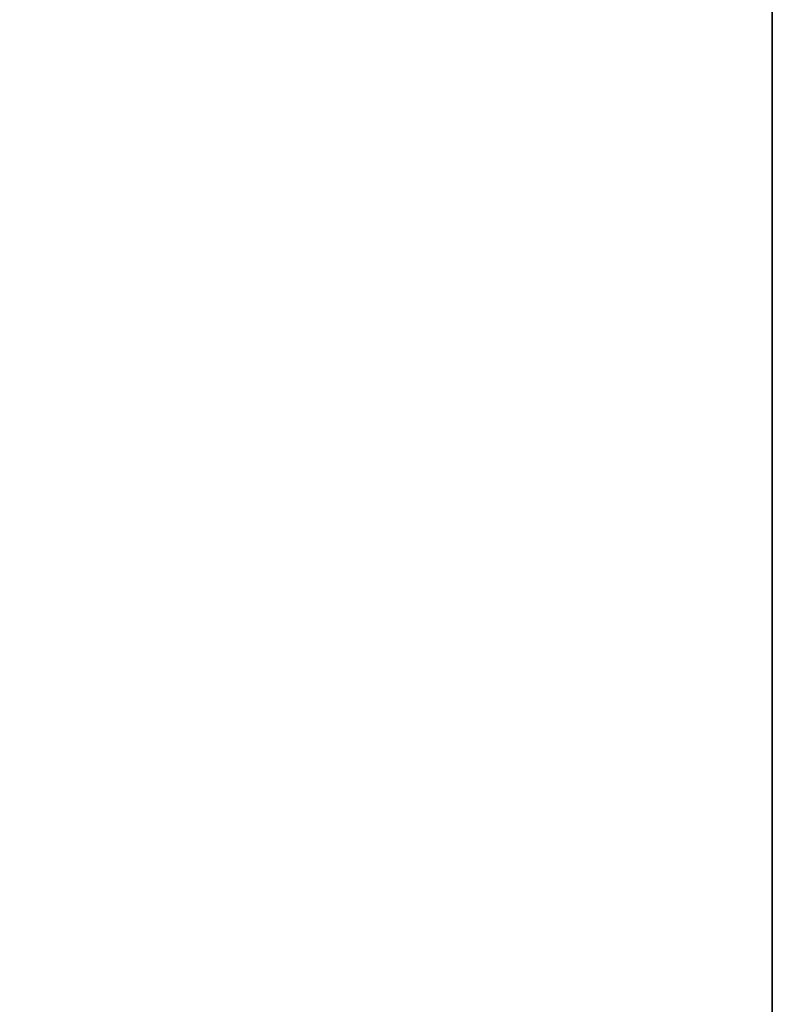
# Model space of a CAD drawing. Header units: metres. Extents: x 209747 to 209830, y 1182430 to 1182564.
# Tile 227 of 256: x 209752.1383 to 209752.1726, y 1182479.0248 to 1182479.0696. Entities that reach past the tile are written whole.
import ezdxf

# ---------------------------------------------------------------- set-up
doc = ezdxf.new("R2010")
doc.units = ezdxf.units.M
doc.header["$MEASUREMENT"] = 0
doc.linetypes.add('DGN Style 2', pattern=[15.036391, 9.021834, -6.014556])
doc.layers.get('0').update_dxf_attribs({"color": 254})

# ---------------------------------------------------------------- blocks, each defined once
blk = doc.blocks.new('*U2')
at = {"color": 3, "linetype": 'Continuous'}
blk.add_line((1.275, -19.977707), (1.275, -20.079408), dxfattribs=at)
blk = doc.blocks.new('*U3')
at = {"color": 3, "linetype": 'Continuous'}
for p, q in [((1.275, -19.897897), (1.275, -19.996925)), ((1.275, -19.996925), (1.275, -20.09596))]:
    blk.add_line(p, q, dxfattribs=at)
blk = doc.blocks.new('*U4')
at = {"color": 3, "linetype": 'Continuous'}
blk.add_line((1.275, -19.955907), (1.275, -20.054917), dxfattribs=at)
blk = doc.blocks.new('*U5')
at = {"color": 3, "linetype": 'Continuous'}
blk.add_line((1.275, -19.977889), (1.275, -20.077055), dxfattribs=at)
blk = doc.blocks.new('*U6')
at = {"color": 3, "linetype": 'Continuous'}
blk.add_line((1.275, -19.940634), (1.275, -20.039909), dxfattribs=at)
blk = doc.blocks.new('*U7')
at = {"color": 3, "linetype": 'Continuous'}
blk.add_line((1.275, -19.969085), (1.275, -20.068372), dxfattribs=at)
blk = doc.blocks.new('*U8')
at = {"color": 3, "linetype": 'Continuous'}
blk.add_line((1.275, -19.949035), (1.275, -20.048394), dxfattribs=at)
blk = doc.blocks.new('*U9')
at = {"color": 3, "linetype": 'Continuous'}
for p, q in [((1.275, -19.902963), (1.275, -20.004571)), ((1.275, -20.004571), (1.275, -20.106202))]:
    blk.add_line(p, q, dxfattribs=at)
blk = doc.blocks.new('ATTEMP_2')
at = {"color": 254, "flags": 128}
blk.add_lwpolyline([(0, 1.275), (-13.6, 1.275), (-13.6, -1.275), (0, -1.275), (0, 1.275), (0, 1.275)], dxfattribs=at)
blk = doc.blocks.new('ATTEMP_1')
at = {"color": 254, "rotation": 90}
blk.add_blockref('ATTEMP_2', (0, -18.11), dxfattribs=at)
blk = doc.blocks.new('ATTEMP')
at = {"color": 3, "linetype": 'Continuous'}
for name in ['*U9', '*U8', '*U7', '*U6', '*U5', '*U4', '*U2', '*U3']:
    blk.add_blockref(name, (-10.48, 0), dxfattribs=at)
at = {"color": 254}
blk.add_blockref('ATTEMP_1', (-10.48, 0), dxfattribs=at)

msp = doc.modelspace()

# ---------------------------------------------------------------- block references
at = {"color": 1, "linetype": 'DGN Style 2'}
msp.add_blockref('ATTEMP', (209761.377561, 1182499.061067), dxfattribs=at)

doc.saveas('drawing.dxf')
